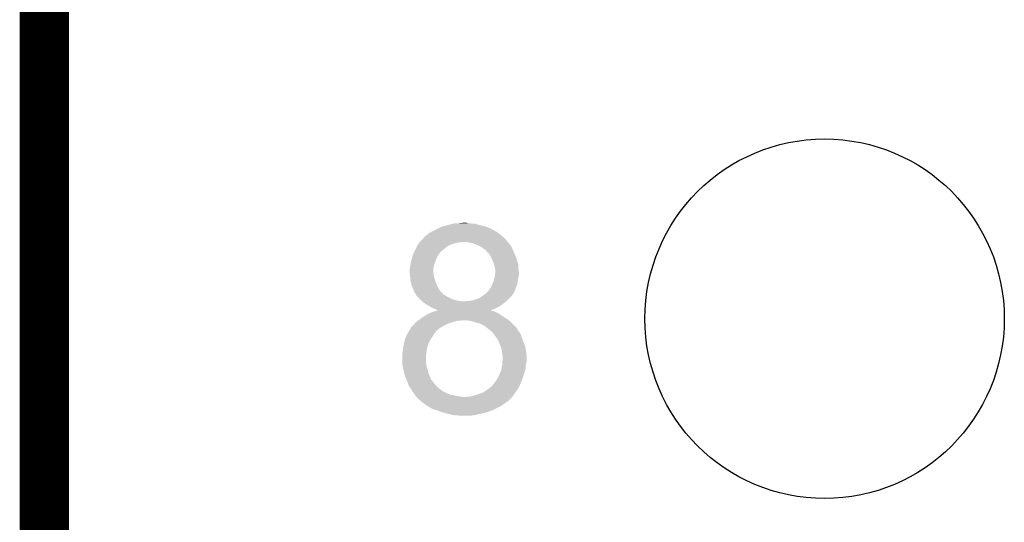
# Model space of a CAD drawing. Extents: x -9 to 122, y -9 to 65.
# Tile 60 of 256: x -8.63 to -3.55, y 33.3 to 35.89. Entities that reach past the tile are written whole.
import ezdxf

# ---------------------------------------------------------------- set-up
doc = ezdxf.new("R2010")
doc.units = 0
doc.layers.get('0').update_dxf_attribs({"linetype": 'CONTINUOUS'})
for name, color, linetype in [('CLICKER_4_FOR_R7FA4M2A_V100_GKO', 14, 'CONTINUOUS'), ('CLICKER_4_FOR_R7FA4M2A_V100_GTO', 12, 'CONTINUOUS'), ('CLICKER_4_FOR_R7FA4M2A_V100_GTS', 13, 'CONTINUOUS')]:
    doc.layers.add(name, color=color, linetype=linetype)

# ---------------------------------------------------------------- blocks, each defined once
blk = doc.blocks.new('ROUND_38')
blk.add_circle((0, 0), 0.9271)

msp = doc.modelspace()

# ---------------------------------------------------------------- linework, layer by layer
at = {"layer": 'CLICKER_4_FOR_R7FA4M2A_V100_GKO', "const_width": 0.254}
msp.add_lwpolyline([(-8.49884, -4.83362), (-8.49884, 60.95238)], dxfattribs=at)
at = {"layer": 'CLICKER_4_FOR_R7FA4M2A_V100_GTO'}
for points in [[(-6.507482, 34.79546), (-6.49478, 34.80308), (-6.159502, 34.79546), (-6.172834, 34.80308)], [(-6.49478, 34.80308), (-6.46938, 34.81578), (-6.172834, 34.80308), (-6.195058, 34.81578)], [(-6.46938, 34.81578), (-6.454138, 34.8234), (-6.195058, 34.81578), (-6.214872, 34.8234)], [(-6.454138, 34.8234), (-6.4389, 34.828478), (-6.214872, 34.8234), (-6.228078, 34.828478)], [(-6.4389, 34.828478), (-6.41858, 34.83356), (-6.228078, 34.828478), (-6.250088, 34.83356)], [(-6.41858, 34.83356), (-6.409048, 34.836102), (-6.250088, 34.83356), (-6.2611, 34.836102)], [(-6.409048, 34.836102), (-6.390012, 34.841178), (-6.2611, 34.836102), (-6.276338, 34.841178)], [(-6.390012, 34.841178), (-6.390004, 34.84118), (-6.276338, 34.841178), (-6.289038, 34.84118)], [(-6.390004, 34.84118), (-6.380478, 34.84372), (-6.289038, 34.84118), (-6.301738, 34.84372)], [(-6.35762, 34.84372), (-6.334778, 34.846258), (-6.314436, 34.84372), (-6.322058, 34.846258)], [(-6.334778, 34.846258), (-6.334758, 34.84626), (-6.322058, 34.846258), (-6.334758, 34.84626)], [(-6.563358, 34.744662), (-6.56082, 34.7472), (-6.355072, 34.744662), (-6.342378, 34.7472)], [(-6.56082, 34.7472), (-6.558282, 34.749738), (-6.1087, 34.7472), (-6.111238, 34.749738)], [(-6.558282, 34.749738), (-6.55066, 34.75736), (-6.111238, 34.749738), (-6.11632, 34.75736)], [(-6.55066, 34.75736), (-6.544314, 34.764976), (-6.11632, 34.75736), (-6.1214, 34.764976)], [(-6.544314, 34.764976), (-6.5422, 34.767514), (-6.1214, 34.764976), (-6.126466, 34.767514)], [(-6.5422, 34.767514), (-6.540096, 34.770038), (-6.126466, 34.767514), (-6.12648, 34.770038)], [(-6.540096, 34.770038), (-6.540078, 34.77006), (-6.12648, 34.770038), (-6.129014, 34.77006)], [(-6.540078, 34.77006), (-6.537962, 34.772598), (-6.129014, 34.77006), (-6.13206, 34.772598)], [(-6.537962, 34.772598), (-6.535414, 34.77514), (-6.13206, 34.772598), (-6.13511, 34.77514)], [(-6.535414, 34.77514), (-6.532874, 34.775154), (-6.13511, 34.77514), (-6.135128, 34.775154)], [(-6.532874, 34.775154), (-6.530332, 34.78022), (-6.135128, 34.775154), (-6.141208, 34.78022)], [(-6.530332, 34.78022), (-6.522718, 34.782764), (-6.141208, 34.78022), (-6.144262, 34.782764)], [(-6.522718, 34.782764), (-6.517634, 34.790382), (-6.144262, 34.782764), (-6.153406, 34.790382)], [(-6.517634, 34.790382), (-6.507482, 34.79546), (-6.153406, 34.790382), (-6.159502, 34.79546)], [(-6.30936, 34.74466), (-6.33222, 34.7472), (-6.10616, 34.74466), (-6.1087, 34.7472)], [(-6.59511, 34.68624), (-6.59003, 34.6964), (-6.46176, 34.68624), (-6.454138, 34.6964)], [(-6.59003, 34.6964), (-6.58749, 34.70148), (-6.454138, 34.6964), (-6.449054, 34.70148)], [(-6.58749, 34.70148), (-6.587488, 34.701484), (-6.449054, 34.70148), (-6.446514, 34.701484)], [(-6.587488, 34.701484), (-6.57987, 34.71672), (-6.446514, 34.701484), (-6.428742, 34.71672)], [(-6.57987, 34.71672), (-6.57352, 34.72942), (-6.428742, 34.71672), (-6.41096, 34.72942)], [(-6.57352, 34.72942), (-6.573518, 34.729422), (-6.41096, 34.72942), (-6.410956, 34.729422)], [(-6.573518, 34.729422), (-6.568442, 34.737038), (-6.410956, 34.729422), (-6.390642, 34.737038)], [(-6.568442, 34.737038), (-6.565054, 34.74212), (-6.390642, 34.737038), (-6.372858, 34.74212)], [(-6.565054, 34.74212), (-6.56336, 34.74466), (-6.372858, 34.74212), (-6.355082, 34.74466)], [(-6.56336, 34.74466), (-6.563358, 34.744662), (-6.355082, 34.74466), (-6.355072, 34.744662)], [(-6.297924, 34.742118), (-6.30936, 34.74466), (-6.10362, 34.742118), (-6.10616, 34.74466)], [(-6.286498, 34.739578), (-6.297924, 34.742118), (-6.101714, 34.739578), (-6.10362, 34.742118)], [(-6.26618, 34.73196), (-6.286498, 34.739578), (-6.096, 34.73196), (-6.101714, 34.739578)], [(-6.250942, 34.72434), (-6.26618, 34.73196), (-6.090286, 34.72434), (-6.096, 34.73196)], [(-6.246704, 34.721798), (-6.250942, 34.72434), (-6.08838, 34.721798), (-6.090286, 34.72434)], [(-6.23824, 34.71672), (-6.246704, 34.721798), (-6.08607, 34.71672), (-6.08838, 34.721798)], [(-6.22808, 34.7091), (-6.23824, 34.71672), (-6.082606, 34.7091), (-6.08607, 34.71672)], [(-6.22046, 34.70401), (-6.22808, 34.7091), (-6.080292, 34.70401), (-6.082606, 34.7091)], [(-6.220454, 34.701474), (-6.22046, 34.70401), (-6.07914, 34.701474), (-6.080292, 34.70401)], [(-6.21284, 34.69386), (-6.220454, 34.701474), (-6.07568, 34.69386), (-6.07914, 34.701474)], [(-6.607952, 34.63798), (-6.604, 34.65576), (-6.48462, 34.63798), (-6.477954, 34.65576)], [(-6.604, 34.65576), (-6.603308, 34.6583), (-6.477954, 34.65576), (-6.477, 34.6583)], [(-6.603308, 34.6583), (-6.599152, 34.673538), (-6.477, 34.6583), (-6.46938, 34.673538)], [(-6.599152, 34.673538), (-6.59638, 34.6837), (-6.46938, 34.673538), (-6.463284, 34.6837)], [(-6.59638, 34.6837), (-6.59511, 34.68624), (-6.463284, 34.6837), (-6.46176, 34.68624)], [(-6.202678, 34.683698), (-6.21284, 34.69386), (-6.071444, 34.683698), (-6.07568, 34.69386)], [(-6.19252, 34.66592), (-6.202678, 34.683698), (-6.064036, 34.66592), (-6.071444, 34.683698)], [(-6.19143, 34.66338), (-6.19252, 34.66592), (-6.062978, 34.66338), (-6.064036, 34.66592)], [(-6.17728, 34.630358), (-6.19143, 34.66338), (-6.053544, 34.630358), (-6.062978, 34.66338)], [(-6.61416, 34.602422), (-6.61162, 34.612582), (-6.491676, 34.602422), (-6.490548, 34.612582)], [(-6.61416, 34.59734), (-6.61416, 34.602422), (-6.49224, 34.59734), (-6.491676, 34.602422)], [(-6.61416, 34.594802), (-6.61416, 34.59734), (-6.49224, 34.594802), (-6.49224, 34.59734)], [(-6.61416, 34.594798), (-6.61416, 34.594802), (-6.492238, 34.594798), (-6.49224, 34.594802)], [(-6.61162, 34.620202), (-6.60908, 34.6329), (-6.4897, 34.620202), (-6.486072, 34.6329)], [(-6.61162, 34.612582), (-6.61162, 34.620202), (-6.490548, 34.612582), (-6.4897, 34.620202)], [(-6.60908, 34.6329), (-6.607952, 34.63798), (-6.486072, 34.6329), (-6.48462, 34.63798)], [(-6.176856, 34.627818), (-6.17728, 34.630358), (-6.05282, 34.627818), (-6.053544, 34.630358)], [(-6.17474, 34.61512), (-6.176856, 34.627818), (-6.05282, 34.61512), (-6.05282, 34.627818)], [(-6.173724, 34.61004), (-6.17474, 34.61512), (-6.05282, 34.61004), (-6.05282, 34.61512)], [(-6.1722, 34.602418), (-6.173724, 34.61004), (-6.051866, 34.602418), (-6.05282, 34.61004)], [(-6.1722, 34.58972), (-6.1722, 34.602418), (-6.05028, 34.58972), (-6.051866, 34.602418)], [(-6.613144, 34.584642), (-6.61416, 34.594798), (-6.4897, 34.584642), (-6.492238, 34.594798)], [(-6.611874, 34.571944), (-6.613144, 34.584642), (-6.4897, 34.571944), (-6.4897, 34.584642)], [(-6.610348, 34.5567), (-6.611874, 34.571944), (-6.48462, 34.5567), (-6.4897, 34.571944)], [(-6.60908, 34.544002), (-6.610348, 34.5567), (-6.480992, 34.544002), (-6.48462, 34.5567)], [(-6.607808, 34.53892), (-6.60908, 34.544002), (-6.479542, 34.53892), (-6.480992, 34.544002)], [(-6.186354, 34.531296), (-6.179822, 34.546538), (-6.057902, 34.531296), (-6.055724, 34.546538)], [(-6.179822, 34.546538), (-6.179258, 34.54908), (-6.055724, 34.546538), (-6.05536, 34.54908)], [(-6.179258, 34.54908), (-6.17587, 34.56432), (-6.05536, 34.54908), (-6.05282, 34.56432)], [(-6.17587, 34.56432), (-6.17474, 34.569402), (-6.05282, 34.56432), (-6.051804, 34.569402)], [(-6.17474, 34.569402), (-6.173788, 34.577018), (-6.051804, 34.569402), (-6.05028, 34.577018)], [(-6.173788, 34.577018), (-6.172202, 34.589718), (-6.05028, 34.577018), (-6.05028, 34.589718)], [(-6.172202, 34.589718), (-6.1722, 34.58972), (-6.05028, 34.589718), (-6.05028, 34.58972)], [(-6.604, 34.523682), (-6.607808, 34.53892), (-6.473008, 34.523682), (-6.479542, 34.53892)], [(-6.60291, 34.52114), (-6.604, 34.523682), (-6.47192, 34.52114), (-6.473008, 34.523682)], [(-6.59638, 34.505898), (-6.60291, 34.52114), (-6.464298, 34.505898), (-6.47192, 34.52114)], [(-6.594688, 34.500824), (-6.59638, 34.505898), (-6.461762, 34.500824), (-6.464298, 34.505898)], [(-6.5913, 34.490662), (-6.594688, 34.500824), (-6.453052, 34.490662), (-6.461762, 34.500824)], [(-6.211996, 34.490658), (-6.2103, 34.4932), (-6.073142, 34.490658), (-6.07219, 34.4932)], [(-6.2103, 34.4932), (-6.202682, 34.500818), (-6.07219, 34.4932), (-6.069332, 34.500818)], [(-6.202682, 34.500818), (-6.19506, 34.513522), (-6.069332, 34.500818), (-6.064568, 34.513522)], [(-6.19506, 34.513522), (-6.18744, 34.52876), (-6.064568, 34.513522), (-6.058854, 34.52876)], [(-6.18744, 34.52876), (-6.186354, 34.531296), (-6.058854, 34.52876), (-6.057902, 34.531296)], [(-6.585584, 34.48304), (-6.5913, 34.490662), (-6.44652, 34.48304), (-6.453052, 34.490662)], [(-6.583682, 34.480502), (-6.585584, 34.48304), (-6.44398, 34.480502), (-6.44652, 34.48304)], [(-6.581986, 34.475422), (-6.583682, 34.480502), (-6.4389, 34.475422), (-6.44398, 34.480502)], [(-6.58114, 34.472884), (-6.581986, 34.475422), (-6.433824, 34.472884), (-6.4389, 34.475422)], [(-6.578596, 34.47034), (-6.58114, 34.472884), (-6.42874, 34.47034), (-6.433824, 34.472884)], [(-6.570976, 34.46272), (-6.578596, 34.47034), (-6.416038, 34.46272), (-6.42874, 34.47034)], [(-6.563358, 34.4551), (-6.570976, 34.46272), (-6.4008, 34.4551), (-6.416038, 34.46272)], [(-6.55574, 34.447482), (-6.563358, 34.4551), (-6.380482, 34.447482), (-6.4008, 34.4551)], [(-6.550658, 34.4424), (-6.55574, 34.447482), (-6.35762, 34.4424), (-6.380482, 34.447482)], [(-6.548118, 34.43986), (-6.550658, 34.4424), (-6.33222, 34.43986), (-6.35762, 34.4424)], [(-6.322062, 34.442398), (-6.309362, 34.4424), (-6.113784, 34.442398), (-6.11378, 34.4424)], [(-6.309362, 34.4424), (-6.291582, 34.44494), (-6.11378, 34.4424), (-6.11124, 34.44494)], [(-6.291582, 34.44494), (-6.273798, 34.450022), (-6.11124, 34.44494), (-6.106158, 34.450022)], [(-6.273798, 34.450022), (-6.25348, 34.45764), (-6.106158, 34.450022), (-6.09854, 34.45764)], [(-6.25348, 34.45764), (-6.235704, 34.470338), (-6.09854, 34.45764), (-6.085842, 34.470338)], [(-6.235704, 34.470338), (-6.21792, 34.48304), (-6.085842, 34.470338), (-6.077904, 34.48304)], [(-6.21792, 34.48304), (-6.215382, 34.485578), (-6.077904, 34.48304), (-6.076318, 34.485578)], [(-6.215382, 34.485578), (-6.211996, 34.490658), (-6.076318, 34.485578), (-6.073142, 34.490658)], [(-6.545582, 34.437322), (-6.548118, 34.43986), (-6.119874, 34.437322), (-6.116828, 34.43986)], [(-6.534912, 34.4297), (-6.545582, 34.437322), (-6.12902, 34.4297), (-6.119874, 34.437322)], [(-6.527802, 34.42462), (-6.534912, 34.4297), (-6.136132, 34.42462), (-6.12902, 34.4297)], [(-6.514462, 34.416998), (-6.527802, 34.42462), (-6.1468, 34.416998), (-6.136132, 34.42462)], [(-6.492242, 34.4043), (-6.514462, 34.416998), (-6.16966, 34.4043), (-6.1468, 34.416998)], [(-6.47954, 34.39922), (-6.492242, 34.4043), (-6.182304, 34.39922), (-6.16966, 34.4043)], [(-6.469384, 34.394142), (-6.47954, 34.39922), (-6.194942, 34.394142), (-6.182304, 34.39922)], [(-6.475214, 34.391598), (-6.475208, 34.3916), (-6.184896, 34.391598), (-6.189974, 34.3916)], [(-6.475208, 34.3916), (-6.467008, 34.394134), (-6.189974, 34.3916), (-6.192514, 34.394134)], [(-6.466988, 34.39414), (-6.469384, 34.394142), (-6.194946, 34.39414), (-6.194942, 34.394142)], [(-6.467008, 34.394134), (-6.466988, 34.39414), (-6.192514, 34.394134), (-6.194946, 34.39414)], [(-6.329684, 34.43986), (-6.322062, 34.442398), (-6.116828, 34.43986), (-6.113784, 34.442398)], [(-6.57708, 34.335718), (-6.57098, 34.3408), (-6.38556, 34.335718), (-6.365238, 34.3408)], [(-6.57098, 34.3408), (-6.570978, 34.340802), (-6.365238, 34.3408), (-6.349996, 34.340802)], [(-6.570978, 34.340802), (-6.567594, 34.34334), (-6.349996, 34.340802), (-6.344916, 34.34334)], [(-6.567594, 34.34334), (-6.55066, 34.35604), (-6.10235, 34.34334), (-6.1214, 34.35604)], [(-6.55066, 34.35604), (-6.5278, 34.37128), (-6.1214, 34.35604), (-6.14426, 34.37128)], [(-6.5278, 34.37128), (-6.50545, 34.38144), (-6.14426, 34.37128), (-6.162038, 34.38144)], [(-6.50545, 34.38144), (-6.499858, 34.383982), (-6.162038, 34.38144), (-6.16797, 34.383982)], [(-6.499858, 34.383982), (-6.483428, 34.38906), (-6.16797, 34.383982), (-6.17982, 34.38906)], [(-6.483428, 34.38906), (-6.475214, 34.391598), (-6.17982, 34.38906), (-6.184896, 34.391598)], [(-6.304278, 34.3408), (-6.3373, 34.34334), (-6.09854, 34.3408), (-6.10235, 34.34334)], [(-6.30427, 34.340798), (-6.304278, 34.3408), (-6.098538, 34.340798), (-6.09854, 34.3408)], [(-6.617208, 34.28746), (-6.606542, 34.305242), (-6.476996, 34.28746), (-6.454138, 34.305242)], [(-6.606542, 34.305242), (-6.60654, 34.305244), (-6.454138, 34.305242), (-6.454136, 34.305244)], [(-6.60654, 34.305244), (-6.606518, 34.30778), (-6.454136, 34.305244), (-6.44957, 34.30778)], [(-6.606518, 34.30778), (-6.603994, 34.307786), (-6.44957, 34.30778), (-6.44956, 34.307786)], [(-6.603994, 34.307786), (-6.596378, 34.315402), (-6.44956, 34.307786), (-6.435852, 34.315402)], [(-6.596378, 34.315402), (-6.594348, 34.31794), (-6.435852, 34.315402), (-6.431282, 34.31794)], [(-6.594348, 34.31794), (-6.58622, 34.3281), (-6.431282, 34.31794), (-6.40842, 34.3281)], [(-6.58622, 34.3281), (-6.586218, 34.328102), (-6.40842, 34.3281), (-6.408414, 34.328102)], [(-6.586218, 34.328102), (-6.57708, 34.335718), (-6.408414, 34.328102), (-6.38556, 34.335718)], [(-6.27634, 34.33318), (-6.30427, 34.340798), (-6.09092, 34.33318), (-6.098538, 34.340798)], [(-6.25094, 34.32556), (-6.27634, 34.33318), (-6.083302, 34.32556), (-6.09092, 34.33318)], [(-6.23062, 34.315398), (-6.25094, 34.32556), (-6.07314, 34.315398), (-6.083302, 34.32556)], [(-6.21284, 34.3027), (-6.23062, 34.315398), (-6.060444, 34.3027), (-6.07314, 34.315398)], [(-6.209656, 34.300154), (-6.21284, 34.3027), (-6.0579, 34.300154), (-6.060444, 34.3027)], [(-6.203306, 34.295074), (-6.209656, 34.300154), (-6.057896, 34.295074), (-6.0579, 34.300154)], [(-6.20014, 34.29254), (-6.203306, 34.295074), (-6.056206, 34.29254), (-6.057896, 34.295074)], [(-6.195058, 34.28746), (-6.20014, 34.29254), (-6.05282, 34.28746), (-6.056206, 34.29254)], [(-6.6421, 34.22904), (-6.636004, 34.24936), (-6.51369, 34.22904), (-6.5024, 34.24936)], [(-6.636004, 34.24936), (-6.63448, 34.25444), (-6.5024, 34.24936), (-6.499014, 34.25444)], [(-6.63448, 34.25444), (-6.629402, 34.264598), (-6.499014, 34.25444), (-6.49224, 34.264598)], [(-6.629402, 34.264598), (-6.62305, 34.277302), (-6.49224, 34.264598), (-6.484618, 34.277302)], [(-6.62305, 34.277302), (-6.62178, 34.279838), (-6.484618, 34.277302), (-6.482084, 34.279838)], [(-6.62178, 34.279838), (-6.620254, 34.282384), (-6.482084, 34.279838), (-6.479538, 34.282384)], [(-6.620254, 34.282384), (-6.617208, 34.28746), (-6.479538, 34.282384), (-6.476996, 34.28746)], [(-6.195056, 34.287458), (-6.195058, 34.28746), (-6.052818, 34.287458), (-6.05282, 34.28746)], [(-6.18998, 34.284916), (-6.195056, 34.287458), (-6.050784, 34.284916), (-6.052818, 34.287458)], [(-6.182076, 34.274758), (-6.18998, 34.284916), (-6.04266, 34.274758), (-6.050784, 34.284916)], [(-6.1722, 34.26206), (-6.182076, 34.274758), (-6.037896, 34.26206), (-6.04266, 34.274758)], [(-6.16712, 34.25444), (-6.1722, 34.26206), (-6.03504, 34.25444), (-6.037896, 34.26206)], [(-6.15696, 34.2392), (-6.16712, 34.25444), (-6.02996, 34.2392), (-6.03504, 34.25444)], [(-6.153912, 34.23158), (-6.15696, 34.2392), (-6.02742, 34.23158), (-6.02996, 34.2392)], [(-6.64972, 34.180782), (-6.64718, 34.203638), (-6.526876, 34.180782), (-6.52272, 34.203638)], [(-6.64718, 34.203642), (-6.642608, 34.226502), (-6.522718, 34.203642), (-6.5151, 34.226502)], [(-6.64718, 34.203638), (-6.64718, 34.203642), (-6.52272, 34.203638), (-6.522718, 34.203642)], [(-6.642608, 34.226502), (-6.6421, 34.22904), (-6.5151, 34.226502), (-6.51369, 34.22904)], [(-6.1468, 34.2138), (-6.153912, 34.23158), (-6.020308, 34.2138), (-6.02742, 34.23158)], [(-6.143942, 34.206178), (-6.1468, 34.2138), (-6.01726, 34.206178), (-6.020308, 34.2138)], [(-6.13918, 34.193478), (-6.143942, 34.206178), (-6.015142, 34.193478), (-6.01726, 34.206178)], [(-6.136956, 34.175702), (-6.13918, 34.193478), (-6.01218, 34.175702), (-6.015142, 34.193478)], [(-6.65226, 34.170622), (-6.650992, 34.1757), (-6.528262, 34.170622), (-6.5278, 34.1757)], [(-6.65226, 34.14776), (-6.65226, 34.170622), (-6.53034, 34.14776), (-6.528262, 34.170622)], [(-6.65226, 34.127442), (-6.65226, 34.14776), (-6.53034, 34.127442), (-6.53034, 34.14776)], [(-6.650992, 34.1757), (-6.64972, 34.180782), (-6.5278, 34.1757), (-6.526876, 34.180782)], [(-6.13664, 34.17316), (-6.136956, 34.175702), (-6.011968, 34.17316), (-6.01218, 34.175702)], [(-6.1341, 34.157918), (-6.13664, 34.17316), (-6.010698, 34.157918), (-6.011968, 34.17316)], [(-6.134948, 34.132518), (-6.1341, 34.14268), (-6.00964, 34.132518), (-6.00964, 34.14268)], [(-6.1341, 34.145222), (-6.1341, 34.157918), (-6.00964, 34.145222), (-6.010698, 34.157918)], [(-6.1341, 34.14268), (-6.1341, 34.145222), (-6.00964, 34.14268), (-6.00964, 34.145222)], [(-6.65226, 34.124902), (-6.65226, 34.127442), (-6.529832, 34.124902), (-6.53034, 34.127442)], [(-6.65113, 34.11474), (-6.65226, 34.124902), (-6.5278, 34.11474), (-6.529832, 34.124902)], [(-6.64972, 34.102042), (-6.65113, 34.11474), (-6.525682, 34.102042), (-6.5278, 34.11474)], [(-6.649084, 34.0995), (-6.64972, 34.102042), (-6.52526, 34.0995), (-6.525682, 34.102042)], [(-6.645274, 34.08426), (-6.649084, 34.0995), (-6.52018, 34.08426), (-6.52526, 34.0995)], [(-6.141722, 34.084258), (-6.14126, 34.0868), (-6.01811, 34.084258), (-6.017262, 34.0868)], [(-6.14126, 34.0868), (-6.138952, 34.099498), (-6.017262, 34.0868), (-6.01472, 34.099498)], [(-6.138952, 34.099498), (-6.136642, 34.112198), (-6.01472, 34.099498), (-6.01472, 34.112198)], [(-6.136642, 34.112198), (-6.13664, 34.1122), (-6.01472, 34.112198), (-6.01472, 34.1122)], [(-6.13664, 34.1122), (-6.134948, 34.132518), (-6.01472, 34.1122), (-6.00964, 34.132518)], [(-6.64464, 34.08172), (-6.645274, 34.08426), (-6.519454, 34.08172), (-6.52018, 34.08426)], [(-6.641252, 34.06648), (-6.64464, 34.08172), (-6.515102, 34.06648), (-6.519454, 34.08172)], [(-6.63956, 34.058862), (-6.641252, 34.06648), (-6.511836, 34.058862), (-6.515102, 34.06648)], [(-6.635206, 34.048704), (-6.63956, 34.058862), (-6.507482, 34.048704), (-6.511836, 34.058862)], [(-6.634118, 34.046164), (-6.635206, 34.048704), (-6.50748, 34.046164), (-6.507482, 34.048704)], [(-6.630852, 34.038544), (-6.634118, 34.046164), (-6.50494, 34.038544), (-6.50748, 34.046164)], [(-6.627586, 34.03092), (-6.630852, 34.038544), (-6.497322, 34.03092), (-6.50494, 34.038544)], [(-6.1722, 34.02584), (-6.163736, 34.038538), (-6.037942, 34.02584), (-6.0325, 34.038538)], [(-6.163736, 34.038538), (-6.162042, 34.041078), (-6.0325, 34.038538), (-6.03172, 34.041078)], [(-6.162042, 34.041078), (-6.15188, 34.0614), (-6.03172, 34.041078), (-6.025466, 34.0614)], [(-6.15188, 34.0614), (-6.147366, 34.07156), (-6.025466, 34.0614), (-6.02234, 34.07156)], [(-6.147366, 34.07156), (-6.141722, 34.084258), (-6.02234, 34.07156), (-6.01811, 34.084258)], [(-6.62432, 34.023298), (-6.627586, 34.03092), (-6.491602, 34.023298), (-6.497322, 34.03092)], [(-6.623472, 34.02076), (-6.62432, 34.023298), (-6.4897, 34.02076), (-6.491602, 34.023298)], [(-6.61924, 34.008062), (-6.623472, 34.02076), (-6.479542, 34.008062), (-6.4897, 34.02076)], [(-6.61924, 34.00806), (-6.61924, 34.008062), (-6.47954, 34.00806), (-6.479542, 34.008062)], [(-6.61077, 33.99536), (-6.61924, 34.00806), (-6.46684, 33.99536), (-6.47954, 34.00806)], [(-6.609078, 33.99282), (-6.61077, 33.99536), (-6.463664, 33.99282), (-6.46684, 33.99536)], [(-6.604506, 33.9852), (-6.609078, 33.99282), (-6.45414, 33.9852), (-6.463664, 33.99282)], [(-6.59689, 33.972504), (-6.604506, 33.9852), (-6.436366, 33.972504), (-6.45414, 33.9852)], [(-6.212844, 33.985198), (-6.21284, 33.9852), (-6.0579, 33.985198), (-6.0579, 33.9852)], [(-6.21284, 33.9852), (-6.189986, 34.002978), (-6.0579, 33.9852), (-6.04774, 34.002978)], [(-6.189986, 34.002978), (-6.189982, 34.00298), (-6.04774, 34.002978), (-6.04774, 34.00298)], [(-6.189982, 34.00298), (-6.187442, 34.005518), (-6.04774, 34.00298), (-6.046652, 34.005518)], [(-6.187442, 34.005518), (-6.18236, 34.01314), (-6.046652, 34.005518), (-6.043386, 34.01314)], [(-6.18236, 34.01314), (-6.1722, 34.02584), (-6.043386, 34.01314), (-6.037942, 34.02584)], [(-6.596888, 33.9725), (-6.59689, 33.972504), (-6.433824, 33.9725), (-6.436366, 33.972504)], [(-6.593842, 33.967422), (-6.596888, 33.9725), (-6.423664, 33.967422), (-6.433824, 33.9725)], [(-6.591934, 33.96488), (-6.593842, 33.967422), (-6.41858, 33.96488), (-6.423664, 33.967422)], [(-6.588126, 33.959802), (-6.591934, 33.96488), (-6.405882, 33.959802), (-6.41858, 33.96488)], [(-6.58622, 33.95726), (-6.588126, 33.959802), (-6.39064, 33.95726), (-6.405882, 33.959802)], [(-6.582832, 33.95218), (-6.58622, 33.95726), (-6.37032, 33.95218), (-6.39064, 33.95726)], [(-6.58114, 33.94964), (-6.582832, 33.95218), (-6.35254, 33.94964), (-6.37032, 33.95218)], [(-6.5786, 33.9471), (-6.58114, 33.94964), (-6.33222, 33.9471), (-6.35254, 33.94964)], [(-6.573522, 33.94202), (-6.5786, 33.9471), (-6.090922, 33.94202), (-6.085842, 33.9471)], [(-6.570982, 33.936944), (-6.573522, 33.94202), (-6.095998, 33.936944), (-6.090922, 33.94202)], [(-6.568446, 33.934406), (-6.570982, 33.936944), (-6.098536, 33.934406), (-6.095998, 33.936944)], [(-6.565906, 33.9344), (-6.568446, 33.934406), (-6.098542, 33.9344), (-6.098536, 33.934406)], [(-6.554046, 33.924238), (-6.565906, 33.9344), (-6.108704, 33.924238), (-6.098542, 33.9344)], [(-6.324604, 33.9471), (-6.316982, 33.949638), (-6.085842, 33.9471), (-6.083302, 33.949638)], [(-6.316982, 33.949638), (-6.301742, 33.94964), (-6.083302, 33.949638), (-6.083302, 33.94964)], [(-6.301742, 33.94964), (-6.28142, 33.954722), (-6.083302, 33.94964), (-6.079672, 33.954722)], [(-6.28142, 33.954722), (-6.2357, 33.96996), (-6.079672, 33.954722), (-6.068786, 33.96996)], [(-6.2357, 33.96996), (-6.212844, 33.985198), (-6.068786, 33.96996), (-6.0579, 33.985198)], [(-6.55108, 33.921698), (-6.554046, 33.924238), (-6.11378, 33.921698), (-6.108704, 33.924238)], [(-6.54812, 33.91916), (-6.55108, 33.921698), (-6.117166, 33.91916), (-6.11378, 33.921698)], [(-6.530338, 33.90646), (-6.54812, 33.91916), (-6.1341, 33.90646), (-6.117166, 33.91916)], [(-6.530334, 33.906458), (-6.530338, 33.90646), (-6.134102, 33.906458), (-6.1341, 33.90646)], [(-6.518146, 33.89884), (-6.530334, 33.906458), (-6.1468, 33.89884), (-6.134102, 33.906458)], [(-6.51002, 33.89376), (-6.518146, 33.89884), (-6.15696, 33.89376), (-6.1468, 33.89884)], [(-6.492242, 33.8836), (-6.51002, 33.89376), (-6.17728, 33.8836), (-6.15696, 33.89376)], [(-6.471922, 33.87852), (-6.492242, 33.8836), (-6.189134, 33.87852), (-6.17728, 33.8836)], [(-6.465994, 33.87598), (-6.471922, 33.87852), (-6.19506, 33.87598), (-6.189134, 33.87852)], [(-6.454142, 33.8709), (-6.465994, 33.87598), (-6.208608, 33.8709), (-6.19506, 33.87598)], [(-6.444616, 33.86836), (-6.454142, 33.8709), (-6.215382, 33.86836), (-6.208608, 33.8709)], [(-6.425564, 33.86328), (-6.444616, 33.86836), (-6.2357, 33.86328), (-6.215382, 33.86836)], [(-6.41604, 33.86074), (-6.425564, 33.86328), (-6.247132, 33.86074), (-6.2357, 33.86328)], [(-6.398262, 33.85566), (-6.41604, 33.86074), (-6.269992, 33.85566), (-6.247132, 33.86074)], [(-6.383022, 33.85312), (-6.398262, 33.85566), (-6.281422, 33.85312), (-6.269992, 33.85566)], [(-6.355082, 33.85058), (-6.367782, 33.85312), (-6.304282, 33.85058), (-6.281422, 33.85312)]]:
    msp.add_solid(points, dxfattribs=at)

# ---------------------------------------------------------------- block references
at = {"layer": 'CLICKER_4_FOR_R7FA4M2A_V100_GTS'}
msp.add_blockref('ROUND_38', (-4.47294, 34.35096), dxfattribs=at)

doc.saveas('drawing.dxf')
